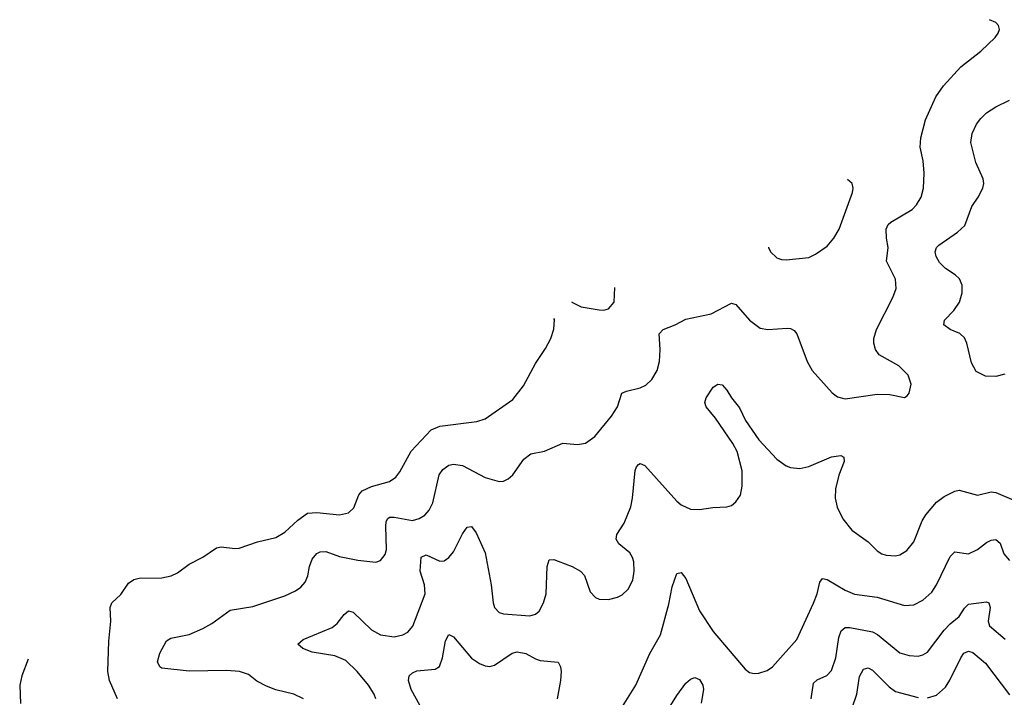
# Model space of a CAD drawing. Header units: inches. Extents: x 1305449 to 1407403, y 744709 to 841554.
# Tile 47 of 114: x 1324706 to 1329028, y 832436 to 835409. Entities that reach past the tile are written whole.
import ezdxf

# ---------------------------------------------------------------- set-up
doc = ezdxf.new("R2010")
doc.units = ezdxf.units.IN
doc.header["$MEASUREMENT"] = 0
doc.layers.add('B3823', color=7, linetype='Continuous')

msp = doc.modelspace()

# ---------------------------------------------------------------- linework, layer by layer
at = {"layer": 'B3823', "color": 6}
for points, elevation in [([(1325952.1, 832430), (1325910, 832450.2), (1325830, 832468.4), (1325790, 832484.4), (1325747.5, 832507.5), (1325710, 832535.6), (1325670.9, 832550), (1325613.5, 832553.5), (1325450, 832550.3), (1325330, 832564.1), (1325321.3, 832570), (1325311.1, 832591.1), (1325321.7, 832630), (1325350, 832684.4), (1325370, 832696.1), (1325450, 832711.6), (1325510, 832737.6), (1325550, 832759.3), (1325630, 832819), (1325730, 832834.9), (1325870, 832880.7), (1325917.4, 832902.6), (1325940.7, 832919.3), (1325959.2, 832940.8), (1325971.4, 832968.6), (1325978.8, 833010), (1325990, 833041.8), (1326010, 833067.4), (1326025.5, 833074.5), (1326050, 833075.1), (1326110, 833053.9), (1326190, 833038), (1326270, 833029.7), (1326290, 833036.3), (1326310, 833062.9), (1326316, 833084), (1326313, 833187), (1326314.6, 833205.4), (1326321.3, 833218.7), (1326330, 833226.1), (1326350, 833226.9), (1326430, 833212.2), (1326460.1, 833219.9), (1326485, 833235), (1326503.5, 833256.5), (1326520, 833290), (1326547.6, 833412.4), (1326563.9, 833436.1), (1326590, 833454.5), (1326610, 833459.4), (1326650, 833452.8), (1326750, 833400), (1326810, 833383.5), (1326830, 833384.4), (1326850, 833394.6), (1326870, 833412.6), (1326919.7, 833480.3), (1326950, 833504.5), (1327010, 833515.4), (1327090, 833550.6), (1327155.2, 833544.8), (1327190, 833550.6), (1327230, 833580.5), (1327303.7, 833670), (1327330.7, 833710), (1327349.2, 833770.8), (1327370, 833779.9), (1327430, 833793.9), (1327453.9, 833806.1), (1327481.3, 833830), (1327504, 833870), (1327514.2, 833910), (1327517.5, 833962.5), (1327513.6, 834030), (1327530.7, 834049.3), (1327582.6, 834070), (1327630, 834095.6), (1327741.3, 834118.7), (1327830, 834165.1), (1327850, 834159), (1327910, 834090.1), (1327956.2, 834056.2), (1327990, 834049.3), (1328074.9, 834054.9), (1328090, 834053.8), (1328106, 834046), (1328117.8, 834030), (1328162.6, 833910), (1328184.6, 833870), (1328271.9, 833771.9), (1328295, 833755), (1328330, 833745.9), (1328470, 833765.9), (1328524.9, 833764.9), (1328590, 833752), (1328600.9, 833759.1), (1328610.3, 833769.7), (1328618.7, 833810), (1328605.2, 833850), (1328565.3, 833890), (1328479.1, 833939.1), (1328462.1, 833962.1), (1328455.3, 833990), (1328455.8, 834010), (1328466.3, 834050), (1328538.9, 834190), (1328553.1, 834230), (1328550.8, 834270), (1328511.2, 834350), (1328518.1, 834410), (1328510.5, 834450.5), (1328509.6, 834490), (1328518.4, 834510), (1328530, 834520.3), (1328623.8, 834576.2), (1328643.1, 834596.9), (1328662.5, 834630), (1328672.9, 834670), (1328676.1, 834736.1), (1328671.5, 834790), (1328658.6, 834850), (1328660.8, 834890), (1328681.9, 834970), (1328727.6, 835070), (1328760.7, 835119.3), (1328837.6, 835202.4), (1328925.3, 835270), (1328987.9, 835330), (1329001.5, 835350), (1329006.4, 835366.4), (1329003, 835383), (1328990, 835397), (1328963.1, 835408.8)], 2100), ([(1329030, 833854.3), (1328990, 833843.4), (1328945.7, 833845.7), (1328904.9, 833864.9), (1328883.1, 833903.1), (1328864, 833990), (1328853.5, 834013.5), (1328832.7, 834032.7), (1328790.2, 834050.2), (1328762.4, 834070), (1328765.5, 834090), (1328806.8, 834133.2), (1328831, 834170), (1328843.2, 834210), (1328843.5, 834243.5), (1328831.3, 834271.3), (1328811.5, 834290), (1328770, 834317.6), (1328743.7, 834343.7), (1328728.5, 834370), (1328725, 834390), (1328729.5, 834410), (1328739.9, 834420.1), (1328823.1, 834476.9), (1328854, 834506), (1328885.4, 834590), (1328913.5, 834630), (1328934.1, 834670), (1328937.6, 834690), (1328934.5, 834710), (1328902.9, 834782.9), (1328880.7, 834870), (1328886.4, 834910), (1328906.2, 834950), (1328924.5, 834975.5), (1328950, 834999.7), (1328990, 835027.1), (1329050, 835056)], 2000), ([(1327993.2, 834411), (1327993.4, 834410), (1328002, 834390), (1328030, 834364), (1328050, 834356.5), (1328070, 834355.3), (1328170, 834365.7), (1328199.6, 834380.4), (1328250, 834415.8), (1328279.9, 834450), (1328303.6, 834490), (1328362.2, 834650), (1328364.9, 834670), (1328360.7, 834690), (1328339.7, 834708)], 2200), ([(1327129.2, 834170.5), (1327129.4, 834170), (1327170, 834149.3), (1327250, 834135.3), (1327270, 834134.3), (1327290, 834140.1), (1327314.9, 834170), (1327318, 834234.2)], 2200), ([(1325136.2, 832430), (1325100.5, 832510), (1325092.7, 832550), (1325097, 832683.1), (1325107, 832770), (1325103.4, 832830), (1325110.8, 832850), (1325150, 832887.2), (1325183.7, 832936.3), (1325207.2, 832952.8), (1325230, 832959.3), (1325330, 832960.5), (1325371.1, 832968.9), (1325398.2, 832981.8), (1325450, 833020.3), (1325510, 833051.2), (1325570, 833091.6), (1325590, 833096.6), (1325650, 833089.4), (1325670, 833091.1), (1325750, 833118.8), (1325830, 833136.5), (1325870, 833160.5), (1325926.5, 833213.5), (1325970, 833243.4), (1326010, 833247.3), (1326110, 833237.1), (1326150, 833245.8), (1326173, 833267), (1326195.3, 833324.7), (1326210, 833342.4), (1326250, 833361.2), (1326330, 833382.7), (1326357.9, 833402.1), (1326375.1, 833424.9), (1326424, 833516), (1326512.7, 833610), (1326550, 833626.3), (1326713.2, 833646.8), (1326750, 833657.2), (1326870, 833742.1), (1326917.6, 833802.4), (1326970, 833900.8), (1327013.8, 833966.2), (1327037.1, 834010), (1327050.7, 834050.7), (1327053.2, 834093.2), (1327051, 834097.4)], 2200), ([(1326269.5, 832430), (1326262.5, 832450), (1326236.8, 832490), (1326187.7, 832550), (1326138.2, 832598.2), (1326090, 832618.8), (1325990, 832634.3), (1325948.5, 832650), (1325926.4, 832670), (1325950.5, 832690), (1326077.1, 832742.9), (1326099.6, 832760.4), (1326130, 832798.7), (1326150, 832815), (1326170, 832810.1), (1326250, 832732.5), (1326290, 832710.3), (1326350, 832701.8), (1326388.4, 832710), (1326410, 832722.3), (1326431.1, 832748.9), (1326486.5, 832890), (1326483.1, 832930), (1326464.4, 832990), (1326468.6, 833051.4), (1326490, 833061.7), (1326550, 833033.2), (1326570, 833035.3), (1326590, 833049.8), (1326610, 833074.9), (1326650, 833153.8), (1326670, 833182.8), (1326690, 833186.2), (1326710, 833158.2), (1326748.6, 833070), (1326775.3, 832930), (1326784.1, 832850), (1326790.1, 832830), (1326810, 832807.9), (1326830, 832801.7), (1326945.8, 832794.2), (1326970, 832800.7), (1326985.9, 832814.1), (1327005.3, 832850), (1327016.5, 832890), (1327020.7, 833010), (1327030, 833039.8), (1327050, 833040.5), (1327070, 833033.4), (1327130.6, 833010.6), (1327168.1, 832990), (1327185, 832970), (1327210, 832898.8), (1327234.1, 832874.1), (1327250, 832867.3), (1327290, 832865.3), (1327330, 832875.2), (1327350, 832885.3), (1327377.3, 832910), (1327398.1, 832950), (1327403.6, 832990), (1327401.8, 833030), (1327396.5, 833050), (1327384, 833070), (1327335.9, 833110), (1327324.8, 833130), (1327327.9, 833150), (1327359.2, 833200.8), (1327388.1, 833271.9), (1327396.6, 833310), (1327408.3, 833431.7), (1327413.1, 833446.9), (1327422.8, 833457.2), (1327430, 833461.8), (1327450, 833452.4), (1327590, 833296.8), (1327610, 833279.9), (1327650, 833261.1), (1327690, 833259.4), (1327748.5, 833268.5), (1327810, 833271.3), (1327830, 833278.1), (1327850, 833293), (1327870, 833322.6), (1327877.9, 833362.1), (1327877.8, 833430), (1327854.8, 833514.8), (1327837, 833550), (1327760.5, 833660.5), (1327719.4, 833710), (1327713.5, 833730), (1327719.9, 833750), (1327750, 833797.2), (1327770, 833809.4), (1327790, 833807.6), (1327810, 833783), (1327830, 833750.1), (1327866.2, 833706.2), (1327891.7, 833650), (1327950, 833565.2), (1328030, 833481.4), (1328070, 833451.1), (1328090, 833444.3), (1328130, 833440.5), (1328170, 833449.4), (1328270, 833491.6), (1328310, 833496.4), (1328323.7, 833490), (1328325.5, 833470), (1328301.3, 833410), (1328287.3, 833350), (1328285.5, 833310), (1328293.6, 833270), (1328319.7, 833219.7), (1328359.1, 833170), (1328430, 833118.5), (1328470, 833078.7), (1328490, 833065.1), (1328510, 833059.1), (1328550, 833056.5), (1328570, 833060.8), (1328599.5, 833080.5), (1328630, 833118.8), (1328667.8, 833210), (1328683.5, 833236.5), (1328730, 833292.2), (1328763.3, 833316.7), (1328810, 833340.2), (1328830, 833344.5), (1328910, 833323.3), (1328970, 833337), (1328990, 833335), (1329070, 833300.6)], 2000), ([(1327330, 832361.1), (1327410.4, 832490), (1327472, 832628), (1327519.3, 832710), (1327555.2, 832844.8), (1327570, 832920.1), (1327590, 832979), (1327610, 832983.9), (1327630, 832956.9), (1327690, 832814.9), (1327750, 832724.2), (1327890, 832559.9), (1327910, 832545.5), (1327930, 832540.3), (1327950, 832541.5), (1327986.7, 832553.3), (1328010, 832569.8), (1328116.5, 832690), (1328190, 832849.2), (1328206, 832890), (1328218.5, 832941.5), (1328230, 832956.9), (1328250, 832953.3), (1328330, 832905.5), (1328370, 832888.9), (1328470, 832876.2), (1328590, 832838.8), (1328630, 832842.4), (1328670, 832861.8), (1328710, 832897.9), (1328730, 832929.3), (1328790, 833054.1), (1328810, 833073.9), (1328870, 833065.3), (1328910, 833084.3), (1328950, 833115.5), (1328970, 833125), (1328990, 833127.9), (1329010, 833112.9), (1329026.1, 833066.1), (1329050, 833035.7)], 1900), ([(1328180.6, 832430), (1328190, 832498), (1328207, 832513), (1328248.8, 832531.2), (1328270, 832553.3), (1328288.8, 832610), (1328301, 832699), (1328311.8, 832728.2), (1328330, 832741.8), (1328350, 832742), (1328450, 832722.8), (1328471.3, 832711.3), (1328570, 832631.8), (1328610, 832619.7), (1328650, 832616.9), (1328670, 832622.3), (1328690, 832634.5), (1328764.2, 832730), (1328790, 832758.3), (1328829.1, 832790.9), (1328852.8, 832827.2), (1328870, 832845.1), (1328950, 832855.4), (1328960.4, 832850), (1328966.2, 832830), (1328956.5, 832770), (1328963.1, 832750), (1329031.1, 832691.1)], 1800), ([(1326479.7, 832370), (1326424.2, 832470), (1326413.5, 832510), (1326416, 832530), (1326430, 832542.9), (1326450, 832552.2), (1326530, 832559.4), (1326548.2, 832571.8), (1326562, 832610), (1326575.8, 832684.2), (1326590, 832712.4), (1326610, 832701.4), (1326690, 832607.9), (1326724.3, 832584.3), (1326750, 832573.8), (1326770, 832571.9), (1326790, 832577.1), (1326867.2, 832630), (1326890, 832636.2), (1326928.4, 832628.4), (1326970, 832604.4), (1326990, 832598.2), (1327070.2, 832590.2), (1327080.4, 832570), (1327082.6, 832550), (1327080.1, 832510), (1327065.3, 832430)], 1900), ([(1328690, 832433.4), (1328730, 832445.7), (1328770, 832481.1), (1328789, 832511), (1328836.5, 832610), (1328850, 832629.4), (1328870, 832638.6), (1328890, 832633.1), (1328945.6, 832585.6), (1329050, 832446.6)], 1700), ([(1324743.8, 832603.5), (1324715.1, 832530), (1324706.3, 832490), (1324709.6, 832409.6)], 2200), ([(1328360.3, 832390), (1328381, 832450), (1328392.8, 832527.2), (1328410, 832559.1), (1328430, 832565.4), (1328450, 832555), (1328521.9, 832481.9), (1328550, 832462), (1328650, 832435.6)], 1700), ([(1327556.8, 832390), (1327590, 832444.1), (1327630, 832497.6), (1327650, 832516.1), (1327670, 832522.9), (1327690, 832514.4), (1327705.3, 832490), (1327707.7, 832470), (1327697, 832410)], 1800)]:
    msp.add_lwpolyline(points, dxfattribs=dict(at, elevation=elevation))

doc.saveas('drawing.dxf')
